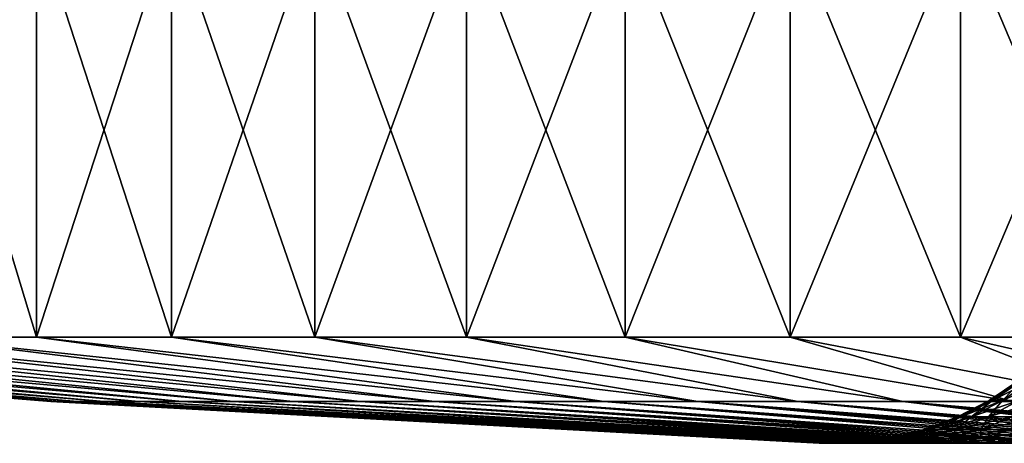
# Model space of a CAD drawing. Header units: millimetres. Extents: x -250 to 250, y 3898 to 4150.
# Tile 196 of 256: x -9 to -4, y 3898 to 3900. Entities that reach past the tile are written whole.
import ezdxf

# ---------------------------------------------------------------- set-up
doc = ezdxf.new("R2010")
doc.units = ezdxf.units.MM
doc.header["$LTSCALE"] = 5.599365
for name, color, linetype in [('13', 7, 'CONTINUOUS'), ('14', 7, 'CONTINUOUS'), ('17', 7, 'CONTINUOUS')]:
    doc.layers.add(name, color=color, linetype=linetype)

msp = doc.modelspace()

# ---------------------------------------------------------------- linework, layer by layer
at = {"layer": '13', "color": 18, "linetype": 'Continuous', "true_color": 0x090909}
for points in [[(-9.4567, 3900.5144, -8.1744), (-8.8486, 3900.5144, -8.8291), (-9.4567, 3898.5045, -8.1744), (-9.4567, 3900.5144, -8.1744)], [(-9.4567, 3898.5045, -8.1744), (-8.8486, 3900.5144, -8.8291), (-8.8486, 3898.5045, -8.8291), (-9.4567, 3898.5045, -8.1744)], [(-8.8486, 3900.5144, 8.8291), (-9.4567, 3900.5144, 8.1744), (-8.8486, 3898.5045, 8.8291), (-8.8486, 3900.5144, 8.8291)], [(-8.8486, 3898.5045, 8.8291), (-9.4567, 3900.5144, 8.1744), (-9.4567, 3898.5045, 8.1744), (-8.8486, 3898.5045, 8.8291)], [(-8.8486, 3900.5144, -8.8291), (-8.1952, 3900.5144, -9.4387), (-8.8486, 3898.5045, -8.8291), (-8.8486, 3900.5144, -8.8291)], [(-8.8486, 3898.5045, -8.8291), (-8.1952, 3900.5144, -9.4387), (-8.1952, 3898.5045, -9.4387), (-8.8486, 3898.5045, -8.8291)], [(-8.1952, 3900.5144, 9.4387), (-8.8486, 3900.5144, 8.8291), (-8.1952, 3898.5045, 9.4387), (-8.1952, 3900.5144, 9.4387)], [(-8.1952, 3898.5045, 9.4387), (-8.8486, 3900.5144, 8.8291), (-8.8486, 3898.5045, 8.8291), (-8.1952, 3898.5045, 9.4387)], [(-8.1952, 3900.5144, -9.4387), (-7.5, 3900.5144, -10), (-8.1952, 3898.5045, -9.4387), (-8.1952, 3900.5144, -9.4387)], [(-8.1952, 3898.5045, -9.4387), (-7.5, 3900.5144, -10), (-7.5, 3898.5045, -10), (-8.1952, 3898.5045, -9.4387)], [(-7.5, 3900.5144, 10), (-8.1952, 3900.5144, 9.4387), (-7.5, 3898.5045, 10), (-7.5, 3900.5144, 10)], [(-7.5, 3898.5045, 10), (-8.1952, 3900.5144, 9.4387), (-8.1952, 3898.5045, 9.4387), (-7.5, 3898.5045, 10)], [(-7.5, 3900.5144, -10), (-6.7664, 3900.5144, -10.5102), (-7.5, 3898.5045, -10), (-7.5, 3900.5144, -10)], [(-7.5, 3898.5045, -10), (-6.7664, 3900.5144, -10.5102), (-6.7664, 3898.5045, -10.5102), (-7.5, 3898.5045, -10)], [(-6.7664, 3900.5144, 10.5102), (-7.5, 3900.5144, 10), (-6.7664, 3898.5045, 10.5102), (-6.7664, 3900.5144, 10.5102)], [(-6.7664, 3898.5045, 10.5102), (-7.5, 3900.5144, 10), (-7.5, 3898.5045, 10), (-6.7664, 3898.5045, 10.5102)], [(-6.7664, 3900.5144, -10.5102), (-5.9983, 3900.5144, -10.9668), (-6.7664, 3898.5045, -10.5102), (-6.7664, 3900.5144, -10.5102)], [(-6.7664, 3898.5045, -10.5102), (-5.9983, 3900.5144, -10.9668), (-5.9983, 3898.5045, -10.9668), (-6.7664, 3898.5045, -10.5102)], [(-5.9983, 3900.5144, 10.9668), (-6.7664, 3900.5144, 10.5102), (-5.9983, 3898.5045, 10.9668), (-5.9983, 3900.5144, 10.9668)], [(-5.9983, 3898.5045, 10.9668), (-6.7664, 3900.5144, 10.5102), (-6.7664, 3898.5045, 10.5102), (-5.9983, 3898.5045, 10.9668)], [(-5.9983, 3900.5144, -10.9668), (-5.1995, 3900.5144, -11.3673), (-5.9983, 3898.5045, -10.9668), (-5.9983, 3900.5144, -10.9668)], [(-5.9983, 3898.5045, -10.9668), (-5.1995, 3900.5144, -11.3673), (-5.1995, 3898.5045, -11.3673), (-5.9983, 3898.5045, -10.9668)], [(-5.1995, 3900.5144, 11.3673), (-5.9983, 3900.5144, 10.9668), (-5.1995, 3898.5045, 11.3673), (-5.1995, 3900.5144, 11.3673)], [(-5.1995, 3898.5045, 11.3673), (-5.9983, 3900.5144, 10.9668), (-5.9983, 3898.5045, 10.9668), (-5.1995, 3898.5045, 11.3673)], [(-5.1995, 3900.5144, -11.3673), (-4.3742, 3900.5144, -11.7097), (-5.1995, 3898.5045, -11.3673), (-5.1995, 3900.5144, -11.3673)], [(-5.1995, 3898.5045, -11.3673), (-4.3742, 3900.5144, -11.7097), (-4.3742, 3898.5045, -11.7097), (-5.1995, 3898.5045, -11.3673)], [(-4.3742, 3900.5144, 11.7097), (-5.1995, 3900.5144, 11.3673), (-4.3742, 3898.5045, 11.7097), (-4.3742, 3900.5144, 11.7097)], [(-4.3742, 3898.5045, 11.7097), (-5.1995, 3900.5144, 11.3673), (-5.1995, 3898.5045, 11.3673), (-4.3742, 3898.5045, 11.7097)], [(-4.3742, 3900.5144, -11.7097), (-3.5265, 3900.5144, -11.9922), (-4.3742, 3898.5045, -11.7097), (-4.3742, 3900.5144, -11.7097)], [(-4.3742, 3898.5045, -11.7097), (-3.5265, 3900.5144, -11.9922), (-3.5265, 3898.5045, -11.9922), (-4.3742, 3898.5045, -11.7097)], [(-3.5265, 3900.5144, 11.9922), (-4.3742, 3900.5144, 11.7097), (-3.5265, 3898.5045, 11.9922), (-3.5265, 3900.5144, 11.9922)], [(-3.5265, 3898.5045, 11.9922), (-4.3742, 3900.5144, 11.7097), (-4.3742, 3898.5045, 11.7097), (-3.5265, 3898.5045, 11.9922)]]:
    msp.add_3dface(points, dxfattribs=at)
at = {"layer": '14', "color": 18, "linetype": 'Continuous', "true_color": 0x090909}
for points in [[(-12, 3898.5045, -3.5), (-11.7193, 3898.5045, -4.3483), (-8.3536, 3898.1932, -2.7143), (-12, 3898.5045, -3.5)], [(-8.5226, 3898.1932, -2.1249), (-12, 3898.5045, -3.5), (-8.3536, 3898.1932, -2.7143), (-8.5226, 3898.1932, -2.1249)], [(-12, 3898.5045, -3.5), (-8.5226, 3898.1932, -2.1249), (-12, 3898.4834, -2.6251), (-12, 3898.5045, -3.5)], [(-11.7193, 3898.5045, 4.3483), (-12, 3898.5045, 3.5), (-8.3536, 3898.1932, 2.7143), (-11.7193, 3898.5045, 4.3483)], [(-8.3536, 3898.1932, 2.7143), (-12, 3898.5045, 3.5), (-8.5226, 3898.1932, 2.1249), (-8.3536, 3898.1932, 2.7143)], [(-8.5226, 3898.1932, 2.1249), (-12, 3898.5045, 3.5), (-12, 3898.4834, 2.6251), (-8.5226, 3898.1932, 2.1249)], [(-8.6501, 3898.1932, 1.5252), (-8.5226, 3898.1932, 2.1249), (-12, 3898.4834, 2.6251), (-8.6501, 3898.1932, 1.5252)], [(-12, 3898.4683, 1.7499), (-8.6501, 3898.1932, 1.5252), (-12, 3898.4834, 2.6251), (-12, 3898.4683, 1.7499)], [(-8.5226, 3898.1932, -2.1249), (-8.6501, 3898.1932, -1.5252), (-12, 3898.4834, -2.6251), (-8.5226, 3898.1932, -2.1249)], [(-12, 3898.4834, -2.6251), (-8.6501, 3898.1932, -1.5252), (-12, 3898.4683, -1.75), (-12, 3898.4834, -2.6251)], [(-8.7354, 3898.1932, 0.9181), (-8.6501, 3898.1932, 1.5252), (-12, 3898.4683, 1.7499), (-8.7354, 3898.1932, 0.9181)], [(-12, 3898.4616, 1.1666), (-8.7354, 3898.1932, 0.9181), (-12, 3898.4683, 1.7499), (-12, 3898.4616, 1.1666)], [(-8.6501, 3898.1932, -1.5252), (-8.7354, 3898.1932, -0.9181), (-12, 3898.4683, -1.75), (-8.6501, 3898.1932, -1.5252)], [(-12, 3898.4683, -1.75), (-8.7354, 3898.1932, -0.9181), (-12, 3898.4616, -1.1666), (-12, 3898.4683, -1.75)], [(-11.7193, 3898.5045, -4.3483), (-11.3787, 3898.5045, -5.1744), (-8.1439, 3898.1932, -3.2904), (-11.7193, 3898.5045, -4.3483)], [(-8.3536, 3898.1932, -2.7143), (-11.7193, 3898.5045, -4.3483), (-8.1439, 3898.1932, -3.2904), (-8.3536, 3898.1932, -2.7143)], [(-11.3787, 3898.5045, 5.1744), (-11.7193, 3898.5045, 4.3483), (-8.1439, 3898.1932, 3.2904), (-11.3787, 3898.5045, 5.1744)], [(-8.1439, 3898.1932, 3.2904), (-11.7193, 3898.5045, 4.3483), (-8.3536, 3898.1932, 2.7143), (-8.1439, 3898.1932, 3.2904)], [(-11.3787, 3898.5045, -5.1744), (-10.98, 3898.5045, -5.9741), (-7.8946, 3898.1932, -3.8504), (-11.3787, 3898.5045, -5.1744)], [(-8.1439, 3898.1932, -3.2904), (-11.3787, 3898.5045, -5.1744), (-7.8946, 3898.1932, -3.8504), (-8.1439, 3898.1932, -3.2904)], [(-10.98, 3898.5045, 5.9741), (-11.3787, 3898.5045, 5.1744), (-7.8946, 3898.1932, 3.8504), (-10.98, 3898.5045, 5.9741)], [(-7.8946, 3898.1932, 3.8504), (-11.3787, 3898.5045, 5.1744), (-8.1439, 3898.1932, 3.2904), (-7.8946, 3898.1932, 3.8504)], [(-10.98, 3898.5045, -5.9741), (-10.5251, 3898.5045, -6.7432), (-7.6068, 3898.1932, -4.3918), (-10.98, 3898.5045, -5.9741)], [(-7.8946, 3898.1932, -3.8504), (-10.98, 3898.5045, -5.9741), (-7.6068, 3898.1932, -4.3918), (-7.8946, 3898.1932, -3.8504)], [(-10.5251, 3898.5045, 6.7432), (-10.98, 3898.5045, 5.9741), (-7.6068, 3898.1932, 4.3918), (-10.5251, 3898.5045, 6.7432)], [(-7.6068, 3898.1932, 4.3918), (-10.98, 3898.5045, 5.9741), (-7.8946, 3898.1932, 3.8504), (-7.6068, 3898.1932, 4.3918)], [(-10.5251, 3898.5045, -6.7432), (-10.0165, 3898.5045, -7.4779), (-7.2819, 3898.1932, -4.9117), (-10.5251, 3898.5045, -6.7432)], [(-7.6068, 3898.1932, -4.3918), (-10.5251, 3898.5045, -6.7432), (-7.2819, 3898.1932, -4.9117), (-7.6068, 3898.1932, -4.3918)], [(-10.0165, 3898.5045, 7.4779), (-10.5251, 3898.5045, 6.7432), (-7.2819, 3898.1932, 4.9117), (-10.0165, 3898.5045, 7.4779)], [(-7.2819, 3898.1932, 4.9117), (-10.5251, 3898.5045, 6.7432), (-7.6068, 3898.1932, 4.3918), (-7.2819, 3898.1932, 4.9117)], [(-10.0165, 3898.5045, -7.4779), (-9.4567, 3898.5045, -8.1744), (-6.9215, 3898.1932, -5.4077), (-10.0165, 3898.5045, -7.4779)], [(-7.2819, 3898.1932, -4.9117), (-10.0165, 3898.5045, -7.4779), (-6.9215, 3898.1932, -5.4077), (-7.2819, 3898.1932, -4.9117)], [(-9.4567, 3898.5045, 8.1744), (-10.0165, 3898.5045, 7.4779), (-6.9215, 3898.1932, 5.4077), (-9.4567, 3898.5045, 8.1744)], [(-6.9215, 3898.1932, 5.4077), (-10.0165, 3898.5045, 7.4779), (-7.2819, 3898.1932, 4.9117), (-6.9215, 3898.1932, 5.4077)], [(-9.4567, 3898.5045, -8.1744), (-8.8486, 3898.5045, -8.8291), (-6.5274, 3898.1932, -5.8773), (-9.4567, 3898.5045, -8.1744)], [(-6.9215, 3898.1932, -5.4077), (-9.4567, 3898.5045, -8.1744), (-6.5274, 3898.1932, -5.8773), (-6.9215, 3898.1932, -5.4077)], [(-8.8486, 3898.5045, 8.8291), (-9.4567, 3898.5045, 8.1744), (-6.5274, 3898.1932, 5.8773), (-8.8486, 3898.5045, 8.8291)], [(-6.5274, 3898.1932, 5.8773), (-9.4567, 3898.5045, 8.1744), (-6.9215, 3898.1932, 5.4077), (-6.5274, 3898.1932, 5.8773)], [(-8.8486, 3898.5045, -8.8291), (-8.1952, 3898.5045, -9.4387), (-6.1015, 3898.1932, -6.3183), (-8.8486, 3898.5045, -8.8291)], [(-6.5274, 3898.1932, -5.8773), (-8.8486, 3898.5045, -8.8291), (-6.1015, 3898.1932, -6.3183), (-6.5274, 3898.1932, -5.8773)], [(-8.1952, 3898.5045, 9.4387), (-8.8486, 3898.5045, 8.8291), (-6.1015, 3898.1932, 6.3183), (-8.1952, 3898.5045, 9.4387)], [(-6.1015, 3898.1932, 6.3183), (-8.8486, 3898.5045, 8.8291), (-6.5274, 3898.1932, 5.8773), (-6.1015, 3898.1932, 6.3183)], [(-8.1952, 3898.5045, -9.4387), (-7.5, 3898.5045, -10), (-5.6459, 3898.1932, -6.7286), (-8.1952, 3898.5045, -9.4387)], [(-6.1015, 3898.1932, -6.3183), (-8.1952, 3898.5045, -9.4387), (-5.6459, 3898.1932, -6.7286), (-6.1015, 3898.1932, -6.3183)], [(-7.5, 3898.5045, 10), (-8.1952, 3898.5045, 9.4387), (-5.6459, 3898.1932, 6.7286), (-7.5, 3898.5045, 10)], [(-5.6459, 3898.1932, 6.7286), (-8.1952, 3898.5045, 9.4387), (-6.1015, 3898.1932, 6.3183), (-5.6459, 3898.1932, 6.7286)], [(-7.5, 3898.5045, -10), (-6.7664, 3898.5045, -10.5102), (-5.1628, 3898.1932, -7.106), (-7.5, 3898.5045, -10)], [(-5.6459, 3898.1932, -6.7286), (-7.5, 3898.5045, -10), (-5.1628, 3898.1932, -7.106), (-5.6459, 3898.1932, -6.7286)], [(-6.7664, 3898.5045, 10.5102), (-7.5, 3898.5045, 10), (-5.1628, 3898.1932, 7.106), (-6.7664, 3898.5045, 10.5102)], [(-5.1628, 3898.1932, 7.106), (-7.5, 3898.5045, 10), (-5.6459, 3898.1932, 6.7286), (-5.1628, 3898.1932, 7.106)], [(-6.7664, 3898.5045, -10.5102), (-5.9983, 3898.5045, -10.9668), (-4.6546, 3898.1932, -7.4488), (-6.7664, 3898.5045, -10.5102)], [(-5.1628, 3898.1932, -7.106), (-6.7664, 3898.5045, -10.5102), (-4.6546, 3898.1932, -7.4488), (-5.1628, 3898.1932, -7.106)], [(-5.9983, 3898.5045, 10.9668), (-6.7664, 3898.5045, 10.5102), (-4.6546, 3898.1932, 7.4488), (-5.9983, 3898.5045, 10.9668)], [(-4.6546, 3898.1932, 7.4488), (-6.7664, 3898.5045, 10.5102), (-5.1628, 3898.1932, 7.106), (-4.6546, 3898.1932, 7.4488)], [(-5.9983, 3898.5045, -10.9668), (-5.1995, 3898.5045, -11.3673), (-4.1236, 3898.1932, -7.7554), (-5.9983, 3898.5045, -10.9668)], [(-4.6546, 3898.1932, -7.4488), (-5.9983, 3898.5045, -10.9668), (-4.1236, 3898.1932, -7.7554), (-4.6546, 3898.1932, -7.4488)], [(-5.1995, 3898.5045, 11.3673), (-5.9983, 3898.5045, 10.9668), (-4.1236, 3898.1932, 7.7554), (-5.1995, 3898.5045, 11.3673)], [(-4.1236, 3898.1932, 7.7554), (-5.9983, 3898.5045, 10.9668), (-4.6546, 3898.1932, 7.4488), (-4.1236, 3898.1932, 7.7554)], [(-5.1995, 3898.5045, -11.3673), (-4.3742, 3898.5045, -11.7097), (-3.5726, 3898.1932, -8.0241), (-5.1995, 3898.5045, -11.3673)], [(-4.1236, 3898.1932, -7.7554), (-5.1995, 3898.5045, -11.3673), (-3.5726, 3898.1932, -8.0241), (-4.1236, 3898.1932, -7.7554)], [(-4.3742, 3898.5045, 11.7097), (-5.1995, 3898.5045, 11.3673), (-3.5726, 3898.1932, 8.0241), (-4.3742, 3898.5045, 11.7097)], [(-3.5726, 3898.1932, 8.0241), (-5.1995, 3898.5045, 11.3673), (-4.1236, 3898.1932, 7.7554), (-3.5726, 3898.1932, 8.0241)], [(-4.3742, 3898.5045, -11.7097), (-3.5265, 3898.5045, -11.9922), (-3.0041, 3898.1932, -8.2538), (-4.3742, 3898.5045, -11.7097)], [(-3.5726, 3898.1932, -8.0241), (-4.3742, 3898.5045, -11.7097), (-3.0041, 3898.1932, -8.2538), (-3.5726, 3898.1932, -8.0241)], [(-3.5265, 3898.5045, 11.9922), (-4.3742, 3898.5045, 11.7097), (-3.0041, 3898.1932, 8.2538), (-3.5265, 3898.5045, 11.9922)], [(-3.0041, 3898.1932, 8.2538), (-4.3742, 3898.5045, 11.7097), (-3.5726, 3898.1932, 8.0241), (-3.0041, 3898.1932, 8.2538)], [(-12, 3898.4576, 0.5832), (-8.7354, 3898.1932, 0.9181), (-12, 3898.4616, 1.1666), (-12, 3898.4576, 0.5832)], [(-8.7354, 3898.1932, -0.9181), (-8.7782, 3898.1932, -0.3065), (-12, 3898.4616, -1.1666), (-8.7354, 3898.1932, -0.9181)], [(-12, 3898.4616, -1.1666), (-8.7782, 3898.1932, -0.3065), (-12, 3898.4576, -0.5833), (-12, 3898.4616, -1.1666)], [(-8.7782, 3898.1932, 0.3065), (-8.7354, 3898.1932, 0.9181), (-12, 3898.4576, 0.5832), (-8.7782, 3898.1932, 0.3065)], [(-12, 3898.4563, 0), (-8.7782, 3898.1932, 0.3065), (-12, 3898.4576, 0.5832), (-12, 3898.4563, 0)], [(-12, 3898.4576, -0.5833), (-8.7782, 3898.1932, -0.3065), (-12, 3898.4563, 0), (-12, 3898.4576, -0.5833)], [(-8.7782, 3898.1932, -0.3065), (-8.7782, 3898.1932, 0.3065), (-12, 3898.4563, 0), (-8.7782, 3898.1932, -0.3065)], [(-8.7354, 3898.1932, 0.9181), (-8.7782, 3898.1932, 0.3065), (-5.0392, 3897.9907, 0.4535), (-8.7354, 3898.1932, 0.9181)], [(-8.7782, 3898.1932, 0.3065), (-8.7782, 3898.1932, -0.3065), (-5.0595, 3897.9907), (-8.7782, 3898.1932, 0.3065)], [(-5.0392, 3897.9907, 0.4535), (-8.7782, 3898.1932, 0.3065), (-5.0544, 3897.9907, 0.227), (-5.0392, 3897.9907, 0.4535)], [(-5.0544, 3897.9907, 0.227), (-8.7782, 3898.1932, 0.3065), (-5.0595, 3897.9907), (-5.0544, 3897.9907, 0.227)], [(-8.7782, 3898.1932, -0.3065), (-8.7354, 3898.1932, -0.9181), (-5.0544, 3897.9907, -0.227), (-8.7782, 3898.1932, -0.3065)], [(-5.0595, 3897.9907), (-8.7782, 3898.1932, -0.3065), (-5.0544, 3897.9907, -0.227), (-5.0595, 3897.9907)], [(-8.6501, 3898.1932, 1.5252), (-8.7354, 3898.1932, 0.9181), (-5.0137, 3897.9907, 0.6792), (-8.6501, 3898.1932, 1.5252)], [(-5.0137, 3897.9907, 0.6792), (-8.7354, 3898.1932, 0.9181), (-5.0392, 3897.9907, 0.4535), (-5.0137, 3897.9907, 0.6792)], [(-8.7354, 3898.1932, -0.9181), (-8.6501, 3898.1932, -1.5252), (-5.0137, 3897.9907, -0.6792), (-8.7354, 3898.1932, -0.9181)], [(-5.0544, 3897.9907, -0.227), (-8.7354, 3898.1932, -0.9181), (-5.0392, 3897.9907, -0.4535), (-5.0544, 3897.9907, -0.227)], [(-5.0392, 3897.9907, -0.4535), (-8.7354, 3898.1932, -0.9181), (-5.0137, 3897.9907, -0.6792), (-5.0392, 3897.9907, -0.4535)], [(-8.5226, 3898.1932, 2.1249), (-8.6501, 3898.1932, 1.5252), (-4.9327, 3897.9907, 1.1258), (-8.5226, 3898.1932, 2.1249)], [(-4.9327, 3897.9907, 1.1258), (-8.6501, 3898.1932, 1.5252), (-4.9782, 3897.9907, 0.9034), (-4.9327, 3897.9907, 1.1258)], [(-4.9782, 3897.9907, 0.9034), (-8.6501, 3898.1932, 1.5252), (-5.0137, 3897.9907, 0.6792), (-4.9782, 3897.9907, 0.9034)], [(-8.6501, 3898.1932, -1.5252), (-8.5226, 3898.1932, -2.1249), (-4.9782, 3897.9907, -0.9034), (-8.6501, 3898.1932, -1.5252)], [(-5.0137, 3897.9907, -0.6792), (-8.6501, 3898.1932, -1.5252), (-4.9782, 3897.9907, -0.9034), (-5.0137, 3897.9907, -0.6792)], [(-8.3536, 3898.1932, 2.7143), (-8.5226, 3898.1932, 2.1249), (-4.8119, 3897.9907, 1.5635), (-8.3536, 3898.1932, 2.7143)], [(-4.8119, 3897.9907, 1.5635), (-8.5226, 3898.1932, 2.1249), (-4.8772, 3897.9907, 1.346), (-4.8119, 3897.9907, 1.5635)], [(-4.8772, 3897.9907, 1.346), (-8.5226, 3898.1932, 2.1249), (-4.9327, 3897.9907, 1.1258), (-4.8772, 3897.9907, 1.346)], [(-8.5226, 3898.1932, -2.1249), (-8.3536, 3898.1932, -2.7143), (-4.8772, 3897.9907, -1.346), (-8.5226, 3898.1932, -2.1249)], [(-4.9782, 3897.9907, -0.9034), (-8.5226, 3898.1932, -2.1249), (-4.9327, 3897.9907, -1.1258), (-4.9782, 3897.9907, -0.9034)], [(-4.9327, 3897.9907, -1.1258), (-8.5226, 3898.1932, -2.1249), (-4.8772, 3897.9907, -1.346), (-4.9327, 3897.9907, -1.1258)], [(-8.1439, 3898.1932, 3.2904), (-8.3536, 3898.1932, 2.7143), (-4.7369, 3897.9907, 1.7778), (-8.1439, 3898.1932, 3.2904)], [(-4.7369, 3897.9907, 1.7778), (-8.3536, 3898.1932, 2.7143), (-4.8119, 3897.9907, 1.5635), (-4.7369, 3897.9907, 1.7778)], [(-8.3536, 3898.1932, -2.7143), (-8.1439, 3898.1932, -3.2904), (-4.8119, 3897.9907, -1.5635), (-8.3536, 3898.1932, -2.7143)], [(-4.8772, 3897.9907, -1.346), (-8.3536, 3898.1932, -2.7143), (-4.8119, 3897.9907, -1.5635), (-4.8772, 3897.9907, -1.346)], [(-7.8946, 3898.1932, 3.8504), (-8.1439, 3898.1932, 3.2904), (-4.5585, 3897.9907, 2.1952), (-7.8946, 3898.1932, 3.8504)], [(-4.5585, 3897.9907, 2.1952), (-8.1439, 3898.1932, 3.2904), (-4.6524, 3897.9907, 1.9885), (-4.5585, 3897.9907, 2.1952)], [(-4.6524, 3897.9907, 1.9885), (-8.1439, 3898.1932, 3.2904), (-4.7369, 3897.9907, 1.7778), (-4.6524, 3897.9907, 1.9885)], [(-8.1439, 3898.1932, -3.2904), (-7.8946, 3898.1932, -3.8504), (-4.6524, 3897.9907, -1.9885), (-8.1439, 3898.1932, -3.2904)], [(-4.8119, 3897.9907, -1.5635), (-8.1439, 3898.1932, -3.2904), (-4.7369, 3897.9907, -1.7778), (-4.8119, 3897.9907, -1.5635)], [(-4.7369, 3897.9907, -1.7778), (-8.1439, 3898.1932, -3.2904), (-4.6524, 3897.9907, -1.9885), (-4.7369, 3897.9907, -1.7778)], [(-7.6068, 3898.1932, 4.3918), (-7.8946, 3898.1932, 3.8504), (-4.4554, 3897.9907, 2.3975), (-7.6068, 3898.1932, 4.3918)], [(-4.4554, 3897.9907, 2.3975), (-7.8946, 3898.1932, 3.8504), (-4.5585, 3897.9907, 2.1952), (-4.4554, 3897.9907, 2.3975)], [(-7.8946, 3898.1932, -3.8504), (-7.6068, 3898.1932, -4.3918), (-4.4554, 3897.9907, -2.3975), (-7.8946, 3898.1932, -3.8504)], [(-4.6524, 3897.9907, -1.9885), (-7.8946, 3898.1932, -3.8504), (-4.5585, 3897.9907, -2.1952), (-4.6524, 3897.9907, -1.9885)], [(-4.5585, 3897.9907, -2.1952), (-7.8946, 3898.1932, -3.8504), (-4.4554, 3897.9907, -2.3975), (-4.5585, 3897.9907, -2.1952)], [(-7.2819, 3898.1932, 4.9117), (-7.6068, 3898.1932, 4.3918), (-4.2225, 3897.9907, 2.7873), (-7.2819, 3898.1932, 4.9117)], [(-4.2225, 3897.9907, 2.7873), (-7.6068, 3898.1932, 4.3918), (-4.3433, 3897.9907, 2.595), (-4.2225, 3897.9907, 2.7873)], [(-4.3433, 3897.9907, 2.595), (-7.6068, 3898.1932, 4.3918), (-4.4554, 3897.9907, 2.3975), (-4.3433, 3897.9907, 2.595)], [(-7.6068, 3898.1932, -4.3918), (-7.2819, 3898.1932, -4.9117), (-4.3433, 3897.9907, -2.595), (-7.6068, 3898.1932, -4.3918)], [(-4.4554, 3897.9907, -2.3975), (-7.6068, 3898.1932, -4.3918), (-4.3433, 3897.9907, -2.595), (-4.4554, 3897.9907, -2.3975)], [(-6.9215, 3898.1932, 5.4077), (-7.2819, 3898.1932, 4.9117), (-4.0932, 3897.9907, 2.9739), (-6.9215, 3898.1932, 5.4077)], [(-4.0932, 3897.9907, 2.9739), (-7.2819, 3898.1932, 4.9117), (-4.2225, 3897.9907, 2.7873), (-4.0932, 3897.9907, 2.9739)], [(-7.2819, 3898.1932, -4.9117), (-6.9215, 3898.1932, -5.4077), (-4.0932, 3897.9907, -2.9739), (-7.2819, 3898.1932, -4.9117)], [(-4.3433, 3897.9907, -2.595), (-7.2819, 3898.1932, -4.9117), (-4.2225, 3897.9907, -2.7873), (-4.3433, 3897.9907, -2.595)], [(-4.2225, 3897.9907, -2.7873), (-7.2819, 3898.1932, -4.9117), (-4.0932, 3897.9907, -2.9739), (-4.2225, 3897.9907, -2.7873)], [(-6.5274, 3898.1932, 5.8773), (-6.9215, 3898.1932, 5.4077), (-3.8102, 3897.9907, 3.3289), (-6.5274, 3898.1932, 5.8773)], [(-3.8102, 3897.9907, 3.3289), (-6.9215, 3898.1932, 5.4077), (-3.9557, 3897.9907, 3.1546), (-3.8102, 3897.9907, 3.3289)], [(-3.9557, 3897.9907, 3.1546), (-6.9215, 3898.1932, 5.4077), (-4.0932, 3897.9907, 2.9739), (-3.9557, 3897.9907, 3.1546)], [(-6.9215, 3898.1932, -5.4077), (-6.5274, 3898.1932, -5.8773), (-3.9557, 3897.9907, -3.1546), (-6.9215, 3898.1932, -5.4077)], [(-4.0932, 3897.9907, -2.9739), (-6.9215, 3898.1932, -5.4077), (-3.9557, 3897.9907, -3.1546), (-4.0932, 3897.9907, -2.9739)], [(-6.1015, 3898.1932, 6.3183), (-6.5274, 3898.1932, 5.8773), (-3.657, 3897.9907, 3.4964), (-6.1015, 3898.1932, 6.3183)], [(-3.657, 3897.9907, 3.4964), (-6.5274, 3898.1932, 5.8773), (-3.8102, 3897.9907, 3.3289), (-3.657, 3897.9907, 3.4964)], [(-6.5274, 3898.1932, -5.8773), (-6.1015, 3898.1932, -6.3183), (-3.657, 3897.9907, -3.4964), (-6.5274, 3898.1932, -5.8773)], [(-3.9557, 3897.9907, -3.1546), (-6.5274, 3898.1932, -5.8773), (-3.8102, 3897.9907, -3.3289), (-3.9557, 3897.9907, -3.1546)], [(-3.8102, 3897.9907, -3.3289), (-6.5274, 3898.1932, -5.8773), (-3.657, 3897.9907, -3.4964), (-3.8102, 3897.9907, -3.3289)], [(-5.6459, 3898.1932, 6.7286), (-6.1015, 3898.1932, 6.3183), (-3.3289, 3897.9907, 3.8102), (-5.6459, 3898.1932, 6.7286)], [(-3.3289, 3897.9907, 3.8102), (-6.1015, 3898.1932, 6.3183), (-3.4964, 3897.9907, 3.657), (-3.3289, 3897.9907, 3.8102)], [(-3.4964, 3897.9907, 3.657), (-6.1015, 3898.1932, 6.3183), (-3.657, 3897.9907, 3.4964), (-3.4964, 3897.9907, 3.657)], [(-6.1015, 3898.1932, -6.3183), (-5.6459, 3898.1932, -6.7286), (-3.4964, 3897.9907, -3.657), (-6.1015, 3898.1932, -6.3183)], [(-3.657, 3897.9907, -3.4964), (-6.1015, 3898.1932, -6.3183), (-3.4964, 3897.9907, -3.657), (-3.657, 3897.9907, -3.4964)], [(-5.1628, 3898.1932, 7.106), (-5.6459, 3898.1932, 6.7286), (-2.9739, 3897.9907, 4.0932), (-5.1628, 3898.1932, 7.106)], [(-2.9739, 3897.9907, 4.0932), (-5.6459, 3898.1932, 6.7286), (-3.1546, 3897.9907, 3.9557), (-2.9739, 3897.9907, 4.0932)], [(-3.1546, 3897.9907, 3.9557), (-5.6459, 3898.1932, 6.7286), (-3.3289, 3897.9907, 3.8102), (-3.1546, 3897.9907, 3.9557)], [(-5.6459, 3898.1932, -6.7286), (-5.1628, 3898.1932, -7.106), (-3.1546, 3897.9907, -3.9557), (-5.6459, 3898.1932, -6.7286)], [(-3.4964, 3897.9907, -3.657), (-5.6459, 3898.1932, -6.7286), (-3.3289, 3897.9907, -3.8102), (-3.4964, 3897.9907, -3.657)], [(-3.3289, 3897.9907, -3.8102), (-5.6459, 3898.1932, -6.7286), (-3.1546, 3897.9907, -3.9557), (-3.3289, 3897.9907, -3.8102)], [(-4.6546, 3898.1932, 7.4488), (-5.1628, 3898.1932, 7.106), (-2.7873, 3897.9907, 4.2225), (-4.6546, 3898.1932, 7.4488)], [(-2.7873, 3897.9907, 4.2225), (-5.1628, 3898.1932, 7.106), (-2.9739, 3897.9907, 4.0932), (-2.7873, 3897.9907, 4.2225)], [(-5.1628, 3898.1932, -7.106), (-4.6546, 3898.1932, -7.4488), (-2.9739, 3897.9907, -4.0932), (-5.1628, 3898.1932, -7.106)], [(-3.1546, 3897.9907, -3.9557), (-5.1628, 3898.1932, -7.106), (-2.9739, 3897.9907, -4.0932), (-3.1546, 3897.9907, -3.9557)], [(-4.1236, 3898.1932, 7.7554), (-4.6546, 3898.1932, 7.4488), (-2.3975, 3897.9907, 4.4554), (-4.1236, 3898.1932, 7.7554)], [(-2.3975, 3897.9907, 4.4554), (-4.6546, 3898.1932, 7.4488), (-2.595, 3897.9907, 4.3433), (-2.3975, 3897.9907, 4.4554)], [(-2.595, 3897.9907, 4.3433), (-4.6546, 3898.1932, 7.4488), (-2.7873, 3897.9907, 4.2225), (-2.595, 3897.9907, 4.3433)], [(-4.6546, 3898.1932, -7.4488), (-4.1236, 3898.1932, -7.7554), (-2.595, 3897.9907, -4.3433), (-4.6546, 3898.1932, -7.4488)], [(-2.9739, 3897.9907, -4.0932), (-4.6546, 3898.1932, -7.4488), (-2.7873, 3897.9907, -4.2225), (-2.9739, 3897.9907, -4.0932)], [(-2.7873, 3897.9907, -4.2225), (-4.6546, 3898.1932, -7.4488), (-2.595, 3897.9907, -4.3433), (-2.7873, 3897.9907, -4.2225)]]:
    msp.add_3dface(points, dxfattribs=at)
at = {"layer": '17', "color": 18, "linetype": 'Continuous', "true_color": 0x090909}
for points in [[(-4.2197, 3898.1988, 0.3692), (-4.2358, 3898.1988), (-4.077, 3898.2952, 0.3567), (-4.2197, 3898.1988, 0.3692)], [(-4.2358, 3898.1988), (-4.2197, 3898.1988, -0.3692), (-4.0926, 3898.2952), (-4.2358, 3898.1988)], [(-4.077, 3898.2952, 0.3567), (-4.2358, 3898.1988), (-4.0926, 3898.2952), (-4.077, 3898.2952, 0.3567)], [(-4.1715, 3898.1988, 0.7355), (-4.2197, 3898.1988, 0.3692), (-4.0304, 3898.2952, 0.7107), (-4.1715, 3898.1988, 0.7355)], [(-4.0304, 3898.2952, 0.7107), (-4.2197, 3898.1988, 0.3692), (-4.077, 3898.2952, 0.3567), (-4.0304, 3898.2952, 0.7107)], [(-4.2197, 3898.1988, -0.3692), (-4.1715, 3898.1988, -0.7355), (-4.077, 3898.2952, -0.3567), (-4.2197, 3898.1988, -0.3692)], [(-4.0926, 3898.2952), (-4.2197, 3898.1988, -0.3692), (-4.077, 3898.2952, -0.3567), (-4.0926, 3898.2952)], [(-4.0915, 3898.1988, 1.0963), (-4.1715, 3898.1988, 0.7355), (-3.9531, 3898.2952, 1.0592), (-4.0915, 3898.1988, 1.0963)], [(-3.9531, 3898.2952, 1.0592), (-4.1715, 3898.1988, 0.7355), (-4.0304, 3898.2952, 0.7107), (-3.9531, 3898.2952, 1.0592)], [(-4.1715, 3898.1988, -0.7355), (-4.0915, 3898.1988, -1.0963), (-4.0304, 3898.2952, -0.7107), (-4.1715, 3898.1988, -0.7355)], [(-4.077, 3898.2952, -0.3567), (-4.1715, 3898.1988, -0.7355), (-4.0304, 3898.2952, -0.7107), (-4.077, 3898.2952, -0.3567)], [(-4.3725, 3898.1196, 0.3825), (-4.3892, 3898.1196), (-4.2197, 3898.1988, 0.3692), (-4.3725, 3898.1196, 0.3825)], [(-4.3892, 3898.1196), (-4.3725, 3898.1196, -0.3825), (-4.2358, 3898.1988), (-4.3892, 3898.1196)], [(-4.2197, 3898.1988, 0.3692), (-4.3892, 3898.1196), (-4.2358, 3898.1988), (-4.2197, 3898.1988, 0.3692)], [(-4.3225, 3898.1196, 0.7622), (-4.3725, 3898.1196, 0.3825), (-4.1715, 3898.1988, 0.7355), (-4.3225, 3898.1196, 0.7622)], [(-4.1715, 3898.1988, 0.7355), (-4.3725, 3898.1196, 0.3825), (-4.2197, 3898.1988, 0.3692), (-4.1715, 3898.1988, 0.7355)], [(-4.3725, 3898.1196, -0.3825), (-4.3225, 3898.1196, -0.7622), (-4.2197, 3898.1988, -0.3692), (-4.3725, 3898.1196, -0.3825)], [(-4.2358, 3898.1988), (-4.3725, 3898.1196, -0.3825), (-4.2197, 3898.1988, -0.3692), (-4.2358, 3898.1988)], [(-4.2396, 3898.1196, 1.136), (-4.3225, 3898.1196, 0.7622), (-4.0915, 3898.1988, 1.0963), (-4.2396, 3898.1196, 1.136)], [(-4.0915, 3898.1988, 1.0963), (-4.3225, 3898.1196, 0.7622), (-4.1715, 3898.1988, 0.7355), (-4.0915, 3898.1988, 1.0963)], [(-4.3225, 3898.1196, -0.7622), (-4.2396, 3898.1196, -1.136), (-4.1715, 3898.1988, -0.7355), (-4.3225, 3898.1196, -0.7622)], [(-4.2197, 3898.1988, -0.3692), (-4.3225, 3898.1196, -0.7622), (-4.1715, 3898.1988, -0.7355), (-4.2197, 3898.1988, -0.3692)], [(-4.1245, 3898.1196, 1.5012), (-4.2396, 3898.1196, 1.136), (-3.9804, 3898.1988, 1.4487), (-4.1245, 3898.1196, 1.5012)], [(-3.9804, 3898.1988, 1.4487), (-4.2396, 3898.1196, 1.136), (-4.0915, 3898.1988, 1.0963), (-3.9804, 3898.1988, 1.4487)], [(-4.2396, 3898.1196, -1.136), (-4.1245, 3898.1196, -1.5012), (-4.0915, 3898.1988, -1.0963), (-4.2396, 3898.1196, -1.136)], [(-4.1715, 3898.1988, -0.7355), (-4.2396, 3898.1196, -1.136), (-4.0915, 3898.1988, -1.0963), (-4.1715, 3898.1988, -0.7355)], [(-4.5333, 3898.0585, 0.3966), (-4.5506, 3898.0585), (-4.3725, 3898.1196, 0.3825), (-4.5333, 3898.0585, 0.3966)], [(-4.5506, 3898.0585), (-4.5333, 3898.0585, -0.3966), (-4.3892, 3898.1196), (-4.5506, 3898.0585)], [(-4.3725, 3898.1196, 0.3825), (-4.5506, 3898.0585), (-4.3892, 3898.1196), (-4.3725, 3898.1196, 0.3825)], [(-4.4815, 3898.0585, 0.7902), (-4.5333, 3898.0585, 0.3966), (-4.3225, 3898.1196, 0.7622), (-4.4815, 3898.0585, 0.7902)], [(-4.3225, 3898.1196, 0.7622), (-4.5333, 3898.0585, 0.3966), (-4.3725, 3898.1196, 0.3825), (-4.3225, 3898.1196, 0.7622)], [(-4.5333, 3898.0585, -0.3966), (-4.4815, 3898.0585, -0.7902), (-4.3725, 3898.1196, -0.3825), (-4.5333, 3898.0585, -0.3966)], [(-4.3892, 3898.1196), (-4.5333, 3898.0585, -0.3966), (-4.3725, 3898.1196, -0.3825), (-4.3892, 3898.1196)], [(-4.3956, 3898.0585, 1.1778), (-4.4815, 3898.0585, 0.7902), (-4.2396, 3898.1196, 1.136), (-4.3956, 3898.0585, 1.1778)], [(-4.2396, 3898.1196, 1.136), (-4.4815, 3898.0585, 0.7902), (-4.3225, 3898.1196, 0.7622), (-4.2396, 3898.1196, 1.136)], [(-4.4815, 3898.0585, -0.7902), (-4.3956, 3898.0585, -1.1778), (-4.3225, 3898.1196, -0.7622), (-4.4815, 3898.0585, -0.7902)], [(-4.3725, 3898.1196, -0.3825), (-4.4815, 3898.0585, -0.7902), (-4.3225, 3898.1196, -0.7622), (-4.3725, 3898.1196, -0.3825)], [(-4.2762, 3898.0585, 1.5564), (-4.3956, 3898.0585, 1.1778), (-4.1245, 3898.1196, 1.5012), (-4.2762, 3898.0585, 1.5564)], [(-4.1245, 3898.1196, 1.5012), (-4.3956, 3898.0585, 1.1778), (-4.2396, 3898.1196, 1.136), (-4.1245, 3898.1196, 1.5012)], [(-4.3956, 3898.0585, -1.1778), (-4.2762, 3898.0585, -1.5564), (-4.2396, 3898.1196, -1.136), (-4.3956, 3898.0585, -1.1778)], [(-4.3225, 3898.1196, -0.7622), (-4.3956, 3898.0585, -1.1778), (-4.2396, 3898.1196, -1.136), (-4.3225, 3898.1196, -0.7622)], [(-4.1243, 3898.0585, 1.9232), (-4.2762, 3898.0585, 1.5564), (-3.9779, 3898.1196, 1.8549), (-4.1243, 3898.0585, 1.9232)], [(-3.9779, 3898.1196, 1.8549), (-4.2762, 3898.0585, 1.5564), (-4.1245, 3898.1196, 1.5012), (-3.9779, 3898.1196, 1.8549)], [(-4.2762, 3898.0585, -1.5564), (-4.1243, 3898.0585, -1.9232), (-4.1245, 3898.1196, -1.5012), (-4.2762, 3898.0585, -1.5564)], [(-4.2396, 3898.1196, -1.136), (-4.2762, 3898.0585, -1.5564), (-4.1245, 3898.1196, -1.5012), (-4.2396, 3898.1196, -1.136)], [(-4.7001, 3898.0163, 0.4112), (-4.718, 3898.0163), (-4.5333, 3898.0585, 0.3966), (-4.7001, 3898.0163, 0.4112)], [(-4.718, 3898.0163), (-4.7001, 3898.0163, -0.4112), (-4.5506, 3898.0585), (-4.718, 3898.0163)], [(-4.5333, 3898.0585, 0.3966), (-4.718, 3898.0163), (-4.5506, 3898.0585), (-4.5333, 3898.0585, 0.3966)], [(-4.6463, 3898.0163, 0.8193), (-4.7001, 3898.0163, 0.4112), (-4.4815, 3898.0585, 0.7902), (-4.6463, 3898.0163, 0.8193)], [(-4.4815, 3898.0585, 0.7902), (-4.7001, 3898.0163, 0.4112), (-4.5333, 3898.0585, 0.3966), (-4.4815, 3898.0585, 0.7902)], [(-4.7001, 3898.0163, -0.4112), (-4.6463, 3898.0163, -0.8193), (-4.5333, 3898.0585, -0.3966), (-4.7001, 3898.0163, -0.4112)], [(-4.5506, 3898.0585), (-4.7001, 3898.0163, -0.4112), (-4.5333, 3898.0585, -0.3966), (-4.5506, 3898.0585)], [(-4.5573, 3898.0163, 1.2211), (-4.6463, 3898.0163, 0.8193), (-4.3956, 3898.0585, 1.1778), (-4.5573, 3898.0163, 1.2211)], [(-4.3956, 3898.0585, 1.1778), (-4.6463, 3898.0163, 0.8193), (-4.4815, 3898.0585, 0.7902), (-4.3956, 3898.0585, 1.1778)], [(-4.6463, 3898.0163, -0.8193), (-4.5573, 3898.0163, -1.2211), (-4.4815, 3898.0585, -0.7902), (-4.6463, 3898.0163, -0.8193)], [(-4.5333, 3898.0585, -0.3966), (-4.6463, 3898.0163, -0.8193), (-4.4815, 3898.0585, -0.7902), (-4.5333, 3898.0585, -0.3966)], [(-4.4335, 3898.0163, 1.6137), (-4.5573, 3898.0163, 1.2211), (-4.2762, 3898.0585, 1.5564), (-4.4335, 3898.0163, 1.6137)], [(-4.2762, 3898.0585, 1.5564), (-4.5573, 3898.0163, 1.2211), (-4.3956, 3898.0585, 1.1778), (-4.2762, 3898.0585, 1.5564)], [(-4.5573, 3898.0163, -1.2211), (-4.4335, 3898.0163, -1.6137), (-4.3956, 3898.0585, -1.1778), (-4.5573, 3898.0163, -1.2211)], [(-4.4815, 3898.0585, -0.7902), (-4.5573, 3898.0163, -1.2211), (-4.3956, 3898.0585, -1.1778), (-4.4815, 3898.0585, -0.7902)], [(-4.276, 3898.0163, 1.9939), (-4.4335, 3898.0163, 1.6137), (-4.1243, 3898.0585, 1.9232), (-4.276, 3898.0163, 1.9939)], [(-4.1243, 3898.0585, 1.9232), (-4.4335, 3898.0163, 1.6137), (-4.2762, 3898.0585, 1.5564), (-4.1243, 3898.0585, 1.9232)], [(-4.4335, 3898.0163, -1.6137), (-4.276, 3898.0163, -1.9939), (-4.2762, 3898.0585, -1.5564), (-4.4335, 3898.0163, -1.6137)], [(-4.3956, 3898.0585, -1.1778), (-4.4335, 3898.0163, -1.6137), (-4.2762, 3898.0585, -1.5564), (-4.3956, 3898.0585, -1.1778)], [(-4.2762, 3898.0585, -1.5564), (-4.276, 3898.0163, -1.9939), (-4.1243, 3898.0585, -1.9232), (-4.2762, 3898.0585, -1.5564)], [(-4.0859, 3898.0163, 2.359), (-4.276, 3898.0163, 1.9939), (-3.9409, 3898.0585, 2.2753), (-4.0859, 3898.0163, 2.359)], [(-3.9409, 3898.0585, 2.2753), (-4.276, 3898.0163, 1.9939), (-4.1243, 3898.0585, 1.9232), (-3.9409, 3898.0585, 2.2753)], [(-4.276, 3898.0163, -1.9939), (-4.0859, 3898.0163, -2.359), (-4.1243, 3898.0585, -1.9232), (-4.276, 3898.0163, -1.9939)], [(-5.0544, 3897.9907, 0.227), (-5.0595, 3897.9907), (-4.8706, 3897.9937, 0.4261), (-5.0544, 3897.9907, 0.227)], [(-5.0595, 3897.9907), (-5.0544, 3897.9907, -0.227), (-4.8892, 3897.9937), (-5.0595, 3897.9907)], [(-4.8706, 3897.9937, 0.4261), (-5.0595, 3897.9907), (-4.8892, 3897.9937), (-4.8706, 3897.9937, 0.4261)], [(-5.0392, 3897.9907, 0.4535), (-5.0544, 3897.9907, 0.227), (-4.8706, 3897.9937, 0.4261), (-5.0392, 3897.9907, 0.4535)], [(-5.0544, 3897.9907, -0.227), (-5.0392, 3897.9907, -0.4535), (-4.8706, 3897.9937, -0.4261), (-5.0544, 3897.9907, -0.227)], [(-4.8892, 3897.9937), (-5.0544, 3897.9907, -0.227), (-4.8706, 3897.9937, -0.4261), (-4.8892, 3897.9937)], [(-5.0137, 3897.9907, 0.6792), (-5.0392, 3897.9907, 0.4535), (-4.8149, 3897.9937, 0.849), (-5.0137, 3897.9907, 0.6792)], [(-4.8149, 3897.9937, 0.849), (-5.0392, 3897.9907, 0.4535), (-4.8706, 3897.9937, 0.4261), (-4.8149, 3897.9937, 0.849)], [(-5.0392, 3897.9907, -0.4535), (-5.0137, 3897.9907, -0.6792), (-4.8706, 3897.9937, -0.4261), (-5.0392, 3897.9907, -0.4535)], [(-4.9782, 3897.9907, 0.9034), (-5.0137, 3897.9907, 0.6792), (-4.8149, 3897.9937, 0.849), (-4.9782, 3897.9907, 0.9034)], [(-5.0137, 3897.9907, -0.6792), (-4.9782, 3897.9907, -0.9034), (-4.8149, 3897.9937, -0.849), (-5.0137, 3897.9907, -0.6792)], [(-4.8706, 3897.9937, -0.4261), (-5.0137, 3897.9907, -0.6792), (-4.8149, 3897.9937, -0.849), (-4.8706, 3897.9937, -0.4261)], [(-4.9327, 3897.9907, 1.1258), (-4.9782, 3897.9907, 0.9034), (-4.7226, 3897.9937, 1.2654), (-4.9327, 3897.9907, 1.1258)], [(-4.7226, 3897.9937, 1.2654), (-4.9782, 3897.9907, 0.9034), (-4.8149, 3897.9937, 0.849), (-4.7226, 3897.9937, 1.2654)], [(-4.9782, 3897.9907, -0.9034), (-4.9327, 3897.9907, -1.1258), (-4.8149, 3897.9937, -0.849), (-4.9782, 3897.9907, -0.9034)], [(-4.8772, 3897.9907, 1.346), (-4.9327, 3897.9907, 1.1258), (-4.7226, 3897.9937, 1.2654), (-4.8772, 3897.9907, 1.346)], [(-4.9327, 3897.9907, -1.1258), (-4.8772, 3897.9907, -1.346), (-4.7226, 3897.9937, -1.2654), (-4.9327, 3897.9907, -1.1258)], [(-4.8149, 3897.9937, -0.849), (-4.9327, 3897.9907, -1.1258), (-4.7226, 3897.9937, -1.2654), (-4.8149, 3897.9937, -0.849)], [(-4.8706, 3897.9937, 0.4261), (-4.8892, 3897.9937), (-4.7001, 3898.0163, 0.4112), (-4.8706, 3897.9937, 0.4261)], [(-4.8892, 3897.9937), (-4.8706, 3897.9937, -0.4261), (-4.718, 3898.0163), (-4.8892, 3897.9937)], [(-4.7001, 3898.0163, 0.4112), (-4.8892, 3897.9937), (-4.718, 3898.0163), (-4.7001, 3898.0163, 0.4112)], [(-4.8119, 3897.9907, 1.5635), (-4.8772, 3897.9907, 1.346), (-4.5943, 3897.9937, 1.6722), (-4.8119, 3897.9907, 1.5635)], [(-4.5943, 3897.9937, 1.6722), (-4.8772, 3897.9907, 1.346), (-4.7226, 3897.9937, 1.2654), (-4.5943, 3897.9937, 1.6722)], [(-4.8772, 3897.9907, -1.346), (-4.8119, 3897.9907, -1.5635), (-4.7226, 3897.9937, -1.2654), (-4.8772, 3897.9907, -1.346)], [(-4.8149, 3897.9937, 0.849), (-4.8706, 3897.9937, 0.4261), (-4.6463, 3898.0163, 0.8193), (-4.8149, 3897.9937, 0.849)], [(-4.6463, 3898.0163, 0.8193), (-4.8706, 3897.9937, 0.4261), (-4.7001, 3898.0163, 0.4112), (-4.6463, 3898.0163, 0.8193)], [(-4.8706, 3897.9937, -0.4261), (-4.8149, 3897.9937, -0.849), (-4.7001, 3898.0163, -0.4112), (-4.8706, 3897.9937, -0.4261)], [(-4.718, 3898.0163), (-4.8706, 3897.9937, -0.4261), (-4.7001, 3898.0163, -0.4112), (-4.718, 3898.0163)], [(-4.7226, 3897.9937, 1.2654), (-4.8149, 3897.9937, 0.849), (-4.5573, 3898.0163, 1.2211), (-4.7226, 3897.9937, 1.2654)], [(-4.5573, 3898.0163, 1.2211), (-4.8149, 3897.9937, 0.849), (-4.6463, 3898.0163, 0.8193), (-4.5573, 3898.0163, 1.2211)], [(-4.8149, 3897.9937, -0.849), (-4.7226, 3897.9937, -1.2654), (-4.6463, 3898.0163, -0.8193), (-4.8149, 3897.9937, -0.849)], [(-4.7001, 3898.0163, -0.4112), (-4.8149, 3897.9937, -0.849), (-4.6463, 3898.0163, -0.8193), (-4.7001, 3898.0163, -0.4112)], [(-4.7369, 3897.9907, 1.7778), (-4.8119, 3897.9907, 1.5635), (-4.5943, 3897.9937, 1.6722), (-4.7369, 3897.9907, 1.7778)], [(-4.8119, 3897.9907, -1.5635), (-4.7369, 3897.9907, -1.7778), (-4.5943, 3897.9937, -1.6722), (-4.8119, 3897.9907, -1.5635)], [(-4.7226, 3897.9937, -1.2654), (-4.8119, 3897.9907, -1.5635), (-4.5943, 3897.9937, -1.6722), (-4.7226, 3897.9937, -1.2654)], [(-4.6524, 3897.9907, 1.9885), (-4.7369, 3897.9907, 1.7778), (-4.4311, 3897.9937, 2.0662), (-4.6524, 3897.9907, 1.9885)], [(-4.4311, 3897.9937, 2.0662), (-4.7369, 3897.9907, 1.7778), (-4.5943, 3897.9937, 1.6722), (-4.4311, 3897.9937, 2.0662)], [(-4.7369, 3897.9907, -1.7778), (-4.6524, 3897.9907, -1.9885), (-4.5943, 3897.9937, -1.6722), (-4.7369, 3897.9907, -1.7778)], [(-4.5943, 3897.9937, 1.6722), (-4.7226, 3897.9937, 1.2654), (-4.4335, 3898.0163, 1.6137), (-4.5943, 3897.9937, 1.6722)], [(-4.4335, 3898.0163, 1.6137), (-4.7226, 3897.9937, 1.2654), (-4.5573, 3898.0163, 1.2211), (-4.4335, 3898.0163, 1.6137)], [(-4.7226, 3897.9937, -1.2654), (-4.5943, 3897.9937, -1.6722), (-4.5573, 3898.0163, -1.2211), (-4.7226, 3897.9937, -1.2654)], [(-4.6463, 3898.0163, -0.8193), (-4.7226, 3897.9937, -1.2654), (-4.5573, 3898.0163, -1.2211), (-4.6463, 3898.0163, -0.8193)], [(-4.5585, 3897.9907, 2.1952), (-4.6524, 3897.9907, 1.9885), (-4.4311, 3897.9937, 2.0662), (-4.5585, 3897.9907, 2.1952)], [(-4.6524, 3897.9907, -1.9885), (-4.5585, 3897.9907, -2.1952), (-4.4311, 3897.9937, -2.0662), (-4.6524, 3897.9907, -1.9885)], [(-4.5943, 3897.9937, -1.6722), (-4.6524, 3897.9907, -1.9885), (-4.4311, 3897.9937, -2.0662), (-4.5943, 3897.9937, -1.6722)], [(-4.4311, 3897.9937, 2.0662), (-4.5943, 3897.9937, 1.6722), (-4.276, 3898.0163, 1.9939), (-4.4311, 3897.9937, 2.0662)], [(-4.276, 3898.0163, 1.9939), (-4.5943, 3897.9937, 1.6722), (-4.4335, 3898.0163, 1.6137), (-4.276, 3898.0163, 1.9939)], [(-4.5943, 3897.9937, -1.6722), (-4.4311, 3897.9937, -2.0662), (-4.4335, 3898.0163, -1.6137), (-4.5943, 3897.9937, -1.6722)], [(-4.5573, 3898.0163, -1.2211), (-4.5943, 3897.9937, -1.6722), (-4.4335, 3898.0163, -1.6137), (-4.5573, 3898.0163, -1.2211)], [(-4.4554, 3897.9907, 2.3975), (-4.5585, 3897.9907, 2.1952), (-4.2341, 3897.9937, 2.4446), (-4.4554, 3897.9907, 2.3975)], [(-4.2341, 3897.9937, 2.4446), (-4.5585, 3897.9907, 2.1952), (-4.4311, 3897.9937, 2.0662), (-4.2341, 3897.9937, 2.4446)], [(-4.5585, 3897.9907, -2.1952), (-4.4554, 3897.9907, -2.3975), (-4.4311, 3897.9937, -2.0662), (-4.5585, 3897.9907, -2.1952)], [(-4.3433, 3897.9907, 2.595), (-4.4554, 3897.9907, 2.3975), (-4.2341, 3897.9937, 2.4446), (-4.3433, 3897.9907, 2.595)], [(-4.4554, 3897.9907, -2.3975), (-4.3433, 3897.9907, -2.595), (-4.2341, 3897.9937, -2.4446), (-4.4554, 3897.9907, -2.3975)], [(-4.4311, 3897.9937, -2.0662), (-4.4554, 3897.9907, -2.3975), (-4.2341, 3897.9937, -2.4446), (-4.4311, 3897.9937, -2.0662)], [(-4.4335, 3898.0163, -1.6137), (-4.4311, 3897.9937, -2.0662), (-4.276, 3898.0163, -1.9939), (-4.4335, 3898.0163, -1.6137)], [(-4.2341, 3897.9937, 2.4446), (-4.4311, 3897.9937, 2.0662), (-4.0859, 3898.0163, 2.359), (-4.2341, 3897.9937, 2.4446)], [(-4.0859, 3898.0163, 2.359), (-4.4311, 3897.9937, 2.0662), (-4.276, 3898.0163, 1.9939), (-4.0859, 3898.0163, 2.359)], [(-4.4311, 3897.9937, -2.0662), (-4.2341, 3897.9937, -2.4446), (-4.276, 3898.0163, -1.9939), (-4.4311, 3897.9937, -2.0662)], [(-4.2225, 3897.9907, 2.7873), (-4.3433, 3897.9907, 2.595), (-4.005, 3897.9937, 2.8043), (-4.2225, 3897.9907, 2.7873)], [(-4.005, 3897.9937, 2.8043), (-4.3433, 3897.9907, 2.595), (-4.2341, 3897.9937, 2.4446), (-4.005, 3897.9937, 2.8043)], [(-4.3433, 3897.9907, -2.595), (-4.2225, 3897.9907, -2.7873), (-4.2341, 3897.9937, -2.4446), (-4.3433, 3897.9907, -2.595)], [(-4.276, 3898.0163, -1.9939), (-4.2341, 3897.9937, -2.4446), (-4.0859, 3898.0163, -2.359), (-4.276, 3898.0163, -1.9939)], [(-4.005, 3897.9937, 2.8043), (-4.2341, 3897.9937, 2.4446), (-3.8648, 3898.0163, 2.7061), (-4.005, 3897.9937, 2.8043)], [(-3.8648, 3898.0163, 2.7061), (-4.2341, 3897.9937, 2.4446), (-4.0859, 3898.0163, 2.359), (-3.8648, 3898.0163, 2.7061)], [(-4.2341, 3897.9937, -2.4446), (-4.005, 3897.9937, -2.8043), (-4.0859, 3898.0163, -2.359), (-4.2341, 3897.9937, -2.4446)], [(-4.2341, 3897.9937, -2.4446), (-4.2225, 3897.9907, -2.7873), (-4.005, 3897.9937, -2.8043), (-4.2341, 3897.9937, -2.4446)], [(-4.0932, 3897.9907, 2.9739), (-4.2225, 3897.9907, 2.7873), (-4.005, 3897.9937, 2.8043), (-4.0932, 3897.9907, 2.9739)], [(-4.2225, 3897.9907, -2.7873), (-4.0932, 3897.9907, -2.9739), (-4.005, 3897.9937, -2.8043), (-4.2225, 3897.9907, -2.7873)]]:
    msp.add_3dface(points, dxfattribs=at)

doc.saveas('drawing.dxf')
